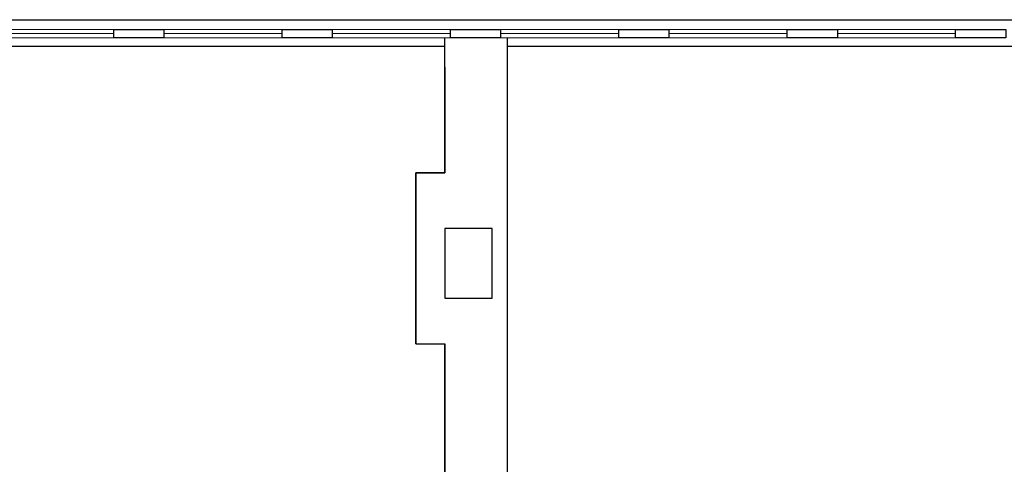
# Model space of a CAD drawing. Header units: millimetres. Extents: x 6612728327 to 6612744462, y 5733542327 to 5733552841.
# Tile 112 of 123: x 6612741502 to 6612742209, y 5733547405 to 5733547725. Entities that reach past the tile are written whole.
import ezdxf

# ---------------------------------------------------------------- set-up
doc = ezdxf.new("R2010")
doc.units = ezdxf.units.MM
doc.header["$MEASUREMENT"] = 0
for name, color, linetype in [('!!!!_SCIANY GRUBE', 7, 'Continuous'), ('STOLARKAOKIENNA', 7, 'Continuous'), ('WIDOK', 7, 'Continuous')]:
    doc.layers.add(name, color=color, linetype=linetype)

msp = doc.modelspace()

# ---------------------------------------------------------------- linework, layer by layer
at = {"layer": '!!!!_SCIANY GRUBE', "color": 7, "lineweight": 30}
for p, q in [((6612741807.516494, 5733547614.844686), (6612741807.516494, 5733547711.844687)), ((6612741852.516494, 5733547318.844687), (6612741852.516494, 5733547711.844687)), ((6612741807.516494, 5733547690.844687), (6612741807.516494, 5733547614.844686)), ((6612741786.516493, 5733547614.844686), (6612741807.516494, 5733547614.844686)), ((6612741786.516493, 5733547491.844687), (6612741786.516493, 5733547614.844686)), ((6612741807.516494, 5733547614.844686), (6612741786.516493, 5733547614.844686)), ((6612741786.516493, 5733547614.844686), (6612741786.516493, 5733547491.844687)), ((6612741786.516493, 5733547515.844687), (6612741786.516493, 5733547610.844687)), ((6612741841.516494, 5733547574.844686), (6612741807.516494, 5733547574.844686)), ((6612741807.516494, 5733547574.844686), (6612741807.516494, 5733547524.844686)), ((6612741841.516494, 5733547524.844686), (6612741841.516494, 5733547574.844686)), ((6612741807.516494, 5733547524.844686), (6612741841.516494, 5733547524.844686)), ((6612741786.516493, 5733547491.844687), (6612741807.516494, 5733547491.844687)), ((6612741786.516493, 5733547491.844687), (6612741807.516494, 5733547491.844687)), ((6612741807.516494, 5733547491.844687), (6612741807.516494, 5733547389.238497)), ((6612741807.516494, 5733547389.238497), (6612741807.516494, 5733547491.844687))]:
    msp.add_line(p, q, dxfattribs=at)
for points in [[(6612741605.516493, 5733547711.844687), (6612741569.516493, 5733547711.844687), (6612741569.516493, 5733547717.844687), (6612741605.516493, 5733547717.844687)], [(6612741726.516493, 5733547711.844687), (6612741690.516493, 5733547711.844687), (6612741690.516493, 5733547717.844687), (6612741726.516493, 5733547717.844687)], [(6612741847.516494, 5733547711.844687), (6612741811.516493, 5733547711.844687), (6612741811.516493, 5733547717.844687), (6612741847.516494, 5733547717.844687)], [(6612741968.516493, 5733547711.844687), (6612741932.516494, 5733547711.844687), (6612741932.516494, 5733547717.844687), (6612741968.516493, 5733547717.844687)], [(6612742089.516494, 5733547711.844687), (6612742053.516493, 5733547711.844687), (6612742053.516493, 5733547717.844687), (6612742089.516494, 5733547717.844687)], [(6612742210.516494, 5733547711.844687), (6612742174.516494, 5733547711.844687), (6612742174.516494, 5733547717.844687), (6612742210.516494, 5733547717.844687)]]:
    msp.add_lwpolyline(points, close=True, dxfattribs=at)
at = {"layer": 'STOLARKAOKIENNA', "color": 7, "lineweight": 18}
for p, q in [((6612741569.516493, 5733547717.844687), (6612741484.516493, 5733547717.844687)), ((6612741690.516493, 5733547717.844687), (6612741605.516493, 5733547717.844687)), ((6612741811.516493, 5733547717.844687), (6612741726.516493, 5733547717.844687)), ((6612741932.516494, 5733547717.844687), (6612741847.516494, 5733547717.844687)), ((6612742053.516493, 5733547717.844687), (6612741968.516493, 5733547717.844687)), ((6612742174.516494, 5733547717.844687), (6612742089.516494, 5733547717.844687)), ((6612741569.516493, 5733547714.844687), (6612741484.516493, 5733547714.844687)), ((6612741569.516493, 5733547711.844687), (6612741484.516493, 5733547711.844687)), ((6612741690.516493, 5733547714.844687), (6612741605.516493, 5733547714.844687)), ((6612741690.516493, 5733547711.844687), (6612741605.516493, 5733547711.844687)), ((6612741811.516493, 5733547714.844687), (6612741726.516493, 5733547714.844687)), ((6612741811.516493, 5733547711.844687), (6612741726.516493, 5733547711.844687)), ((6612741932.516494, 5733547714.844687), (6612741847.516494, 5733547714.844687)), ((6612741932.516494, 5733547711.844687), (6612741847.516494, 5733547711.844687)), ((6612742053.516493, 5733547714.844687), (6612741968.516493, 5733547714.844687)), ((6612742053.516493, 5733547711.844687), (6612741968.516493, 5733547711.844687)), ((6612742174.516494, 5733547714.844687), (6612742089.516494, 5733547714.844687)), ((6612742174.516494, 5733547711.844687), (6612742089.516494, 5733547711.844687))]:
    msp.add_line(p, q, dxfattribs=at)
at = {"layer": 'WIDOK', "color": 7}
for p, q in [((6612731344.516478, 5733547724.844687), (6612743410.516496, 5733547724.844687)), ((6612731344.516478, 5733547724.844687), (6612743413.516496, 5733547724.844687)), ((6612738944.424063, 5733547724.844687), (6612743410.516496, 5733547724.844687)), ((6612738944.424063, 5733547724.844687), (6612743413.516496, 5733547724.844687)), ((6612741473.516492, 5733547705.844687), (6612741807.516494, 5733547705.844687)), ((6612741852.516494, 5733547705.844687), (6612742416.516495, 5733547705.844687))]:
    msp.add_line(p, q, dxfattribs=at)

doc.saveas('drawing.dxf')
